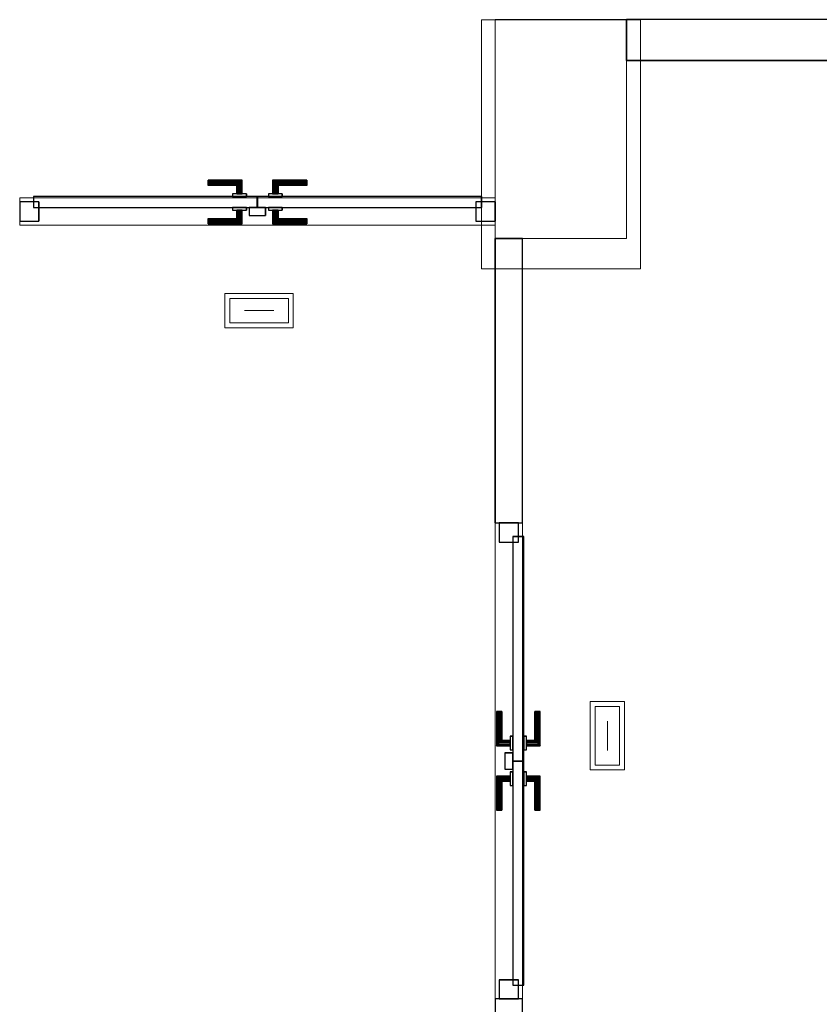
# Model space of a CAD drawing. Header units: metres. Extents: x 391.1 to 427.5, y 12.7 to 28.4.
# Tile 232 of 240: x 414.2 to 417.1, y 20.7 to 24.3. Entities that reach past the tile are written whole.
import ezdxf

# ---------------------------------------------------------------- set-up
doc = ezdxf.new("R2010")
doc.units = ezdxf.units.M
doc.layers.add('01_CARPINTERIA', color=5, linetype='Continuous', lineweight=25, true_color=0x0000ff)
for name, color, linetype, lineweight in [('A-COLS-____-MCUT', 7, 'Continuous', 18), ('A-COLS-____-OTLN', 7, 'Continuous', 18), ('A-DETL-____-MBND', 7, 'Continuous', 18), ('A-DETL-GENF-OTLN', 7, 'Continuous', 18), ('A-GENM-____-OTLN', 7, 'Continuous', 18), ('A-WALL-____-MCUT', 7, 'Continuous', 25), ('A-WALL-____-OTLN', 7, 'Continuous', 25)]:
    doc.layers.add(name, color=color, linetype=linetype, lineweight=lineweight)

# ---------------------------------------------------------------- blocks, each defined once
blk = doc.blocks.new('Family - Pilar PS-2-151081-01_ENLLUMENAT_PS1')
at = {"layer": 'A-DETL-____-MBND', "color": 253, "true_color": 0xaaaaaa}
for p, q in [((0, 0.91), (0, 0)), ((0, 0), (0, 0.91)), ((0.5808, 0.91), (0, 0.91)), ((0, 0.91), (0.5808, 0.91)), ((0.5808, 0), (0.5808, 0.91)), ((0.5808, 0.91), (0.5808, 0)), ((0, 0), (0.5808, 0)), ((0.5808, 0), (0, 0))]:
    blk.add_line(p, q, dxfattribs=at)
blk = doc.blocks.new('Family - Evans P-1-153373-01_ENLLUMENAT_PS1')
at = {"layer": 'A-WALL-____-MCUT', "color": 253, "true_color": 0xaaaaaa}
for p, q in [((1.04, 0.1), (0, 0.1)), ((1.04, 0), (1.04, 0.1)), ((2.7797, 0.1), (2.7797, 0)), ((3.82, 0.1), (2.7797, 0.1)), ((3.82, 0), (3.82, 0.1)), ((0, 0), (1.04, 0)), ((2.7797, 0), (3.82, 0))]:
    blk.add_line(p, q, dxfattribs=at)
at = {"layer": 'A-WALL-____-OTLN', "color": 253, "true_color": 0xaaaaaa}
for p, q in [((1.04, 0.1), (0, 0.1)), ((1.04, 0), (1.04, 0.1)), ((2.7797, 0.1), (2.7797, 0)), ((2.7797, 0.1), (3.82, 0.1)), ((3.82, 0.1), (3.82, 0)), ((0, 0), (1.04, 0)), ((2.7797, 0), (3.82, 0))]:
    blk.add_line(p, q, dxfattribs=at)
at = {"layer": 'A-WALL-____-OTLN', "color": 253, "lineweight": 18, "true_color": 0xaaaaaa}
blk.add_line((0, 0), (3.82, 0), dxfattribs=at)
blk = doc.blocks.new('Family - Vano de puerta PS-1-153375-01_ENLLUMENAT_PS1')
at = {"layer": 'A-GENM-____-OTLN', "color": 253, "true_color": 0xaaaaaa}
for p, q in [((415.9964, 22.4605), (415.8964, 22.4605)), ((415.8964, 22.4605), (415.8964, 20.7207)), ((415.8964, 20.7207), (415.8964, 22.4605)), ((415.8964, 22.4605), (415.9964, 22.4605)), ((415.9964, 20.7207), (415.9964, 22.4605)), ((415.9964, 22.4605), (415.9964, 20.7207)), ((415.8964, 20.7207), (415.9964, 20.7207)), ((415.8964, 20.7207), (415.9964, 20.7207))]:
    blk.add_line(p, q, dxfattribs=at)
blk = doc.blocks.new('Family - Pilar PS-1-153379-01_ENLLUMENAT_PS1')
at = {"layer": 'A-COLS-____-MCUT', "color": 253, "true_color": 0xaaaaaa}
for p, q in [((0.48, 0.8), (0, 0.8)), ((0, 0.8), (0, 0)), ((0.48, 0), (0.48, 0.8)), ((0, 0), (0.48, 0))]:
    blk.add_line(p, q, dxfattribs=at)
at = {"layer": 'A-COLS-____-OTLN', "color": 253, "true_color": 0xaaaaaa}
for p, q in [((0.48, 0.8), (0, 0.8)), ((0, 0.8), (0, 0)), ((0.48, 0), (0.48, 0.8)), ((0, 0), (0.48, 0))]:
    blk.add_line(p, q, dxfattribs=at)
blk = doc.blocks.new('Family - Evans P-1-153455-01_ENLLUMENAT_PS1')
at = {"layer": 'A-WALL-____-OTLN', "color": 253, "lineweight": 18, "true_color": 0xaaaaaa}
blk.add_line((0, 0), (1.7369, 0), dxfattribs=at)
blk = doc.blocks.new('Family - Vano de puerta PS-1-153457-01_ENLLUMENAT_PS1')
at = {"layer": 'A-GENM-____-OTLN', "color": 253, "true_color": 0xaaaaaa}
for p, q in [((414.1595, 23.649), (414.1595, 23.549)), ((415.8964, 23.649), (414.1595, 23.649)), ((414.1595, 23.649), (414.1595, 23.549)), ((414.1595, 23.649), (415.8964, 23.649)), ((415.8964, 23.549), (415.8964, 23.649)), ((415.8964, 23.649), (415.8964, 23.549)), ((414.1595, 23.549), (415.8964, 23.549)), ((415.8964, 23.549), (414.1595, 23.549))]:
    blk.add_line(p, q, dxfattribs=at)
blk = doc.blocks.new('Family - LONDR55-XX_ZZ-ARQ-CAA-M3D-Londres55-153525-01_ENLLUMENAT_PS1')
at = {"layer": '01_CARPINTERIA', "color": 161, "true_color": 0xaaaaff}
for p, q in [((0.6894, 0.1487), (0.6894, 0.15)), ((0.6894, 0.15), (0.6894, 0.1487)), ((0.8144, 0.15), (0.6894, 0.15)), ((0.6894, 0.145), (0.6894, 0.1487)), ((0.6894, 0.1487), (0.6894, 0.145)), ((0.813, 0.1487), (0.6894, 0.1487)), ((0.813, 0.1487), (0.6894, 0.1487)), ((0.6894, 0.14), (0.6894, 0.145)), ((0.6894, 0.145), (0.6894, 0.14)), ((0.8094, 0.145), (0.6894, 0.145)), ((0.8094, 0.145), (0.6894, 0.145)), ((0.8094, 0.145), (0.8044, 0.14)), ((0.8044, 0.14), (0.8094, 0.145)), ((0.813, 0.1487), (0.8094, 0.145)), ((0.8094, 0.145), (0.813, 0.1487)), ((0.8094, 0.1), (0.8094, 0.145)), ((0.8094, 0.1), (0.8094, 0.145)), ((0.8144, 0.15), (0.813, 0.1487)), ((0.813, 0.1487), (0.8144, 0.15)), ((0.813, 0.1), (0.813, 0.1487)), ((0.813, 0.1), (0.813, 0.1487)), ((0.8144, 0.1), (0.8144, 0.15)), ((0.9267, 0.1487), (0.9254, 0.15)), ((0.9254, 0.15), (0.9254, 0.1)), ((0.9254, 0.15), (0.9267, 0.1487)), ((1.0504, 0.15), (0.9254, 0.15)), ((0.9304, 0.145), (0.9267, 0.1487)), ((0.9267, 0.1487), (0.9267, 0.1)), ((0.9267, 0.1487), (0.9267, 0.1)), ((0.9267, 0.1487), (0.9304, 0.145)), ((1.0504, 0.1487), (0.9267, 0.1487)), ((1.0504, 0.1487), (0.9267, 0.1487)), ((0.9354, 0.14), (0.9304, 0.145)), ((0.9304, 0.145), (0.9304, 0.1)), ((0.9304, 0.145), (0.9304, 0.1)), ((0.9304, 0.145), (0.9354, 0.14)), ((1.0504, 0.145), (0.9304, 0.145)), ((1.0504, 0.145), (0.9304, 0.145)), ((1.0504, 0.1487), (1.0504, 0.15)), ((1.0504, 0.15), (1.0504, 0.1487)), ((1.0504, 0.145), (1.0504, 0.1487)), ((1.0504, 0.1487), (1.0504, 0.145)), ((1.0504, 0.145), (1.0504, 0.14)), ((1.0504, 0.14), (1.0504, 0.145)), ((0.6894, 0.135), (0.6894, 0.14)), ((0.6894, 0.14), (0.6894, 0.135)), ((0.6894, 0.14), (0.8044, 0.14)), ((0.8044, 0.14), (0.6894, 0.14)), ((0.6894, 0.135), (0.6894, 0.1313)), ((0.6894, 0.1313), (0.6894, 0.135)), ((0.7994, 0.135), (0.6894, 0.135)), ((0.7994, 0.135), (0.6894, 0.135)), ((0.6894, 0.1313), (0.6894, 0.13)), ((0.6894, 0.13), (0.6894, 0.1313)), ((0.7957, 0.1313), (0.6894, 0.1313)), ((0.7957, 0.1313), (0.6894, 0.1313)), ((0.7944, 0.13), (0.6894, 0.13)), ((0.7944, 0.13), (0.7957, 0.1313)), ((0.7957, 0.1313), (0.7944, 0.13)), ((0.7944, 0.1), (0.7944, 0.13)), ((0.7957, 0.1313), (0.7994, 0.135)), ((0.7994, 0.135), (0.7957, 0.1313)), ((0.7957, 0.1), (0.7957, 0.1313)), ((0.7957, 0.1), (0.7957, 0.1313)), ((0.7994, 0.135), (0.8044, 0.14)), ((0.8044, 0.14), (0.7994, 0.135)), ((0.7994, 0.1), (0.7994, 0.135)), ((0.7994, 0.1), (0.7994, 0.135)), ((0.8044, 0.14), (0.8044, 0.1)), ((0.8044, 0.1), (0.8044, 0.14)), ((0.9354, 0.1), (0.9354, 0.14)), ((0.9354, 0.14), (0.9354, 0.1)), ((0.9354, 0.14), (0.9404, 0.135)), ((0.9404, 0.135), (0.9354, 0.14)), ((0.9354, 0.14), (1.0504, 0.14)), ((1.0504, 0.14), (0.9354, 0.14)), ((0.9404, 0.135), (0.9404, 0.1)), ((0.9404, 0.135), (0.944, 0.1313)), ((0.944, 0.1313), (0.9404, 0.135)), ((0.9404, 0.135), (0.9404, 0.1)), ((1.0504, 0.135), (0.9404, 0.135)), ((1.0504, 0.135), (0.9404, 0.135)), ((0.944, 0.1313), (0.944, 0.1)), ((0.944, 0.1313), (0.9454, 0.13)), ((0.9454, 0.13), (0.944, 0.1313)), ((0.944, 0.1313), (0.944, 0.1)), ((1.0504, 0.1313), (0.944, 0.1313)), ((1.0504, 0.1313), (0.944, 0.1313)), ((0.9454, 0.13), (0.9454, 0.1)), ((1.0504, 0.13), (0.9454, 0.13)), ((1.0504, 0.14), (1.0504, 0.135)), ((1.0504, 0.135), (1.0504, 0.14)), ((1.0504, 0.135), (1.0504, 0.1313)), ((1.0504, 0.1313), (1.0504, 0.135)), ((1.0504, 0.1313), (1.0504, 0.13)), ((1.0504, 0.13), (1.0504, 0.1313)), ((0.8694, 0.09), (0.05, 0.09)), ((0.05, 0.09), (0.05, 0.05)), ((0.8694, 0.09), (0.05, 0.09)), ((0.05, 0.05), (0.05, 0.09)), ((0.8294, 0.1), (0.7794, 0.1)), ((0.7794, 0.1), (0.7794, 0.09)), ((0.7794, 0.09), (0.7794, 0.1)), ((0.8294, 0.1), (0.7794, 0.1)), ((0.7794, 0.09), (0.8294, 0.09)), ((0.7794, 0.09), (0.8294, 0.09)), ((0.7957, 0.1), (0.7944, 0.1)), ((0.7944, 0.1), (0.7957, 0.1)), ((0.7994, 0.1), (0.7957, 0.1)), ((0.7957, 0.1), (0.7994, 0.1)), ((0.8044, 0.1), (0.7994, 0.1)), ((0.7994, 0.1), (0.8044, 0.1)), ((0.8094, 0.1), (0.8044, 0.1)), ((0.8044, 0.1), (0.8094, 0.1)), ((0.8094, 0.1), (0.813, 0.1)), ((0.813, 0.1), (0.8094, 0.1)), ((0.813, 0.1), (0.8144, 0.1)), ((0.8144, 0.1), (0.813, 0.1)), ((0.8294, 0.09), (0.8294, 0.1)), ((0.8294, 0.09), (0.8294, 0.1)), ((0.8694, 0.05), (0.8694, 0.09)), ((0.8694, 0.05), (0.8694, 0.09)), ((1.6897, 0.09), (0.8704, 0.09)), ((0.8704, 0.09), (0.8704, 0.05)), ((1.6897, 0.09), (0.8704, 0.09)), ((0.8704, 0.05), (0.8704, 0.09)), ((0.9604, 0.1), (0.9104, 0.1)), ((0.9104, 0.1), (0.9104, 0.09)), ((0.9104, 0.09), (0.9104, 0.1)), ((0.9604, 0.1), (0.9104, 0.1)), ((0.9104, 0.09), (0.9604, 0.09)), ((0.9104, 0.09), (0.9604, 0.09)), ((0.9267, 0.1), (0.9254, 0.1)), ((0.9254, 0.1), (0.9267, 0.1)), ((0.9304, 0.1), (0.9267, 0.1)), ((0.9267, 0.1), (0.9304, 0.1)), ((0.9354, 0.1), (0.9304, 0.1)), ((0.9304, 0.1), (0.9354, 0.1)), ((0.9404, 0.1), (0.9354, 0.1)), ((0.9354, 0.1), (0.9404, 0.1)), ((0.9404, 0.1), (0.944, 0.1)), ((0.944, 0.1), (0.9404, 0.1)), ((0.944, 0.1), (0.9454, 0.1)), ((0.9454, 0.1), (0.944, 0.1)), ((0.9604, 0.09), (0.9604, 0.1)), ((0.9604, 0.09), (0.9604, 0.1)), ((1.6897, 0.05), (1.6897, 0.09)), ((1.6897, 0.05), (1.6897, 0.09)), ((0.07, 0.07), (0, 0.07)), ((0, 0.07), (0, 0)), ((0.07, 0.07), (0, 0.07)), ((0, 0), (0, 0.07)), ((0.05, 0.05), (0.8694, 0.05)), ((0.05, 0.05), (0.8694, 0.05)), ((0.07, 0), (0.07, 0.07)), ((0.07, 0), (0.07, 0.07)), ((0.8294, 0.05), (0.7794, 0.05)), ((0.7794, 0.05), (0.7794, 0.04)), ((0.8294, 0.05), (0.7794, 0.05)), ((0.7794, 0.04), (0.7794, 0.05)), ((0.7794, 0.04), (0.8294, 0.04)), ((0.7794, 0.04), (0.8294, 0.04)), ((0.7957, 0.04), (0.7944, 0.04)), ((0.7944, 0.04), (0.7957, 0.04)), ((0.7944, 0.01), (0.7944, 0.04)), ((0.7994, 0.04), (0.7957, 0.04)), ((0.7957, 0.04), (0.7994, 0.04)), ((0.7957, 0.0087), (0.7957, 0.04)), ((0.7957, 0.0087), (0.7957, 0.04)), ((0.7994, 0.04), (0.8044, 0.04)), ((0.8044, 0.04), (0.7994, 0.04)), ((0.7994, 0.005), (0.7994, 0.04)), ((0.7994, 0.005), (0.7994, 0.04)), ((0.8044, 0.04), (0.8094, 0.04)), ((0.8094, 0.04), (0.8044, 0.04)), ((0.8044, 0.04), (0.8044, 0)), ((0.8044, 0), (0.8044, 0.04)), ((0.8094, 0.04), (0.813, 0.04)), ((0.813, 0.04), (0.8094, 0.04)), ((0.8094, -0.005), (0.8094, 0.04)), ((0.8094, -0.005), (0.8094, 0.04)), ((0.813, 0.04), (0.8144, 0.04)), ((0.8144, 0.04), (0.813, 0.04)), ((0.813, -0.0087), (0.813, 0.04)), ((0.813, -0.0087), (0.813, 0.04)), ((0.8144, -0.01), (0.8144, 0.04)), ((0.8294, 0.04), (0.8294, 0.05)), ((0.8294, 0.04), (0.8294, 0.05)), ((0.9004, 0.05), (0.8404, 0.05)), ((0.8404, 0.05), (0.8404, 0.02)), ((0.9004, 0.05), (0.8404, 0.05)), ((0.8404, 0.02), (0.8404, 0.05)), ((0.8704, 0.05), (1.6897, 0.05)), ((0.8704, 0.05), (1.6897, 0.05)), ((0.9004, 0.02), (0.9004, 0.05)), ((0.9004, 0.02), (0.9004, 0.05)), ((0.9604, 0.05), (0.9104, 0.05)), ((0.9104, 0.05), (0.9104, 0.04)), ((0.9604, 0.05), (0.9104, 0.05)), ((0.9104, 0.04), (0.9104, 0.05)), ((0.9104, 0.04), (0.9604, 0.04)), ((0.9104, 0.04), (0.9604, 0.04)), ((0.9267, 0.04), (0.9254, 0.04)), ((0.9254, 0.04), (0.9267, 0.04)), ((0.9254, 0.04), (0.9254, -0.01)), ((0.9304, 0.04), (0.9267, 0.04)), ((0.9267, 0.04), (0.9304, 0.04)), ((0.9267, 0.04), (0.9267, -0.0087)), ((0.9267, 0.04), (0.9267, -0.0087)), ((0.9304, 0.04), (0.9354, 0.04)), ((0.9354, 0.04), (0.9304, 0.04)), ((0.9304, 0.04), (0.9304, -0.005)), ((0.9304, 0.04), (0.9304, -0.005)), ((0.9354, 0.04), (0.9404, 0.04)), ((0.9404, 0.04), (0.9354, 0.04)), ((0.9354, 0), (0.9354, 0.04)), ((0.9354, 0.04), (0.9354, 0)), ((0.9404, 0.04), (0.944, 0.04)), ((0.944, 0.04), (0.9404, 0.04)), ((0.9404, 0.04), (0.9404, 0.005)), ((0.9404, 0.04), (0.9404, 0.005)), ((0.944, 0.04), (0.9454, 0.04)), ((0.9454, 0.04), (0.944, 0.04)), ((0.944, 0.04), (0.944, 0.0087)), ((0.944, 0.04), (0.944, 0.0087)), ((0.9454, 0.04), (0.9454, 0.01)), ((0.9604, 0.04), (0.9604, 0.05)), ((0.9604, 0.04), (0.9604, 0.05)), ((1.7397, 0.07), (1.6697, 0.07)), ((1.6697, 0.07), (1.6697, 0)), ((1.7397, 0.07), (1.6697, 0.07)), ((1.6697, 0), (1.6697, 0.07)), ((1.7397, 0), (1.7397, 0.07)), ((1.7397, 0), (1.7397, 0.07)), ((0, 0), (0.07, 0)), ((0, 0), (0.07, 0)), ((0.6894, 0.0087), (0.6894, 0.01)), ((0.6894, 0.01), (0.6894, 0.0087)), ((0.6894, 0.01), (0.7944, 0.01)), ((0.6894, 0.005), (0.6894, 0.0087)), ((0.6894, 0.0087), (0.6894, 0.005)), ((0.6894, 0.0087), (0.7957, 0.0087)), ((0.6894, 0.0087), (0.7957, 0.0087)), ((0.6894, 0), (0.6894, 0.005)), ((0.6894, 0.005), (0.6894, 0)), ((0.6894, 0.005), (0.7994, 0.005)), ((0.6894, 0.005), (0.7994, 0.005)), ((0.6894, -0.005), (0.6894, 0)), ((0.6894, 0), (0.6894, -0.005)), ((0.8044, 0), (0.6894, 0)), ((0.6894, 0), (0.8044, 0)), ((0.7957, 0.0087), (0.7944, 0.01)), ((0.7944, 0.01), (0.7957, 0.0087)), ((0.7994, 0.005), (0.7957, 0.0087)), ((0.7957, 0.0087), (0.7994, 0.005)), ((0.8044, 0), (0.7994, 0.005)), ((0.7994, 0.005), (0.8044, 0)), ((0.8044, 0), (0.8094, -0.005)), ((0.8094, -0.005), (0.8044, 0)), ((0.8404, 0.02), (0.9004, 0.02)), ((0.8404, 0.02), (0.9004, 0.02)), ((0.9304, -0.005), (0.9354, 0)), ((0.9404, 0.005), (0.9354, 0)), ((0.9354, 0), (0.9404, 0.005)), ((1.0504, 0), (0.9354, 0)), ((0.9354, 0), (1.0504, 0)), ((0.944, 0.0087), (0.9404, 0.005)), ((0.9404, 0.005), (0.944, 0.0087)), ((0.9404, 0.005), (1.0504, 0.005)), ((0.9404, 0.005), (1.0504, 0.005)), ((0.9454, 0.01), (0.944, 0.0087)), ((0.944, 0.0087), (0.9454, 0.01)), ((0.944, 0.0087), (1.0504, 0.0087)), ((0.944, 0.0087), (1.0504, 0.0087)), ((0.9454, 0.01), (1.0504, 0.01)), ((1.0504, 0.0087), (1.0504, 0.01)), ((1.0504, 0.01), (1.0504, 0.0087)), ((1.0504, 0.005), (1.0504, 0.0087)), ((1.0504, 0.0087), (1.0504, 0.005)), ((1.0504, 0.005), (1.0504, 0)), ((1.0504, 0), (1.0504, 0.005)), ((1.0504, 0), (1.0504, -0.005)), ((1.0504, -0.005), (1.0504, 0)), ((1.6697, 0), (1.7397, 0)), ((1.6697, 0), (1.7397, 0)), ((0.6894, -0.005), (0.6894, -0.0087)), ((0.6894, -0.0087), (0.6894, -0.005)), ((0.6894, -0.005), (0.8094, -0.005)), ((0.6894, -0.005), (0.8094, -0.005)), ((0.6894, -0.0087), (0.6894, -0.01)), ((0.6894, -0.01), (0.6894, -0.0087)), ((0.6894, -0.0087), (0.813, -0.0087)), ((0.6894, -0.0087), (0.813, -0.0087)), ((0.6894, -0.01), (0.8144, -0.01)), ((0.8094, -0.005), (0.813, -0.0087)), ((0.813, -0.0087), (0.8094, -0.005)), ((0.813, -0.0087), (0.8144, -0.01)), ((0.8144, -0.01), (0.813, -0.0087)), ((0.9254, -0.01), (0.9267, -0.0087)), ((0.9267, -0.0087), (0.9254, -0.01)), ((0.9254, -0.01), (1.0504, -0.01)), ((0.9267, -0.0087), (0.9304, -0.005)), ((0.9304, -0.005), (0.9267, -0.0087)), ((0.9267, -0.0087), (1.0504, -0.0087)), ((0.9267, -0.0087), (1.0504, -0.0087)), ((0.9354, 0), (0.9304, -0.005)), ((0.9304, -0.005), (1.0504, -0.005)), ((0.9304, -0.005), (1.0504, -0.005)), ((1.0504, -0.005), (1.0504, -0.0087)), ((1.0504, -0.0087), (1.0504, -0.005)), ((1.0504, -0.0087), (1.0504, -0.01)), ((1.0504, -0.01), (1.0504, -0.0087))]:
    blk.add_line(p, q, dxfattribs=at)
blk = doc.blocks.new('Family - Porta PS-1-153526-01_ENLLUMENAT_PS1')
blk.add_blockref('Family - LONDR55-XX_ZZ-ARQ-CAA-M3D-Londres55-153525-01_ENLLUMENAT_PS1', (0, 0))
blk = doc.blocks.new('Family - LONDR55-XX_ZZ-ARQ-CAA-M3D-Londres55-153548-01_ENLLUMENAT_PS1')
at = {"layer": '01_CARPINTERIA', "color": 161, "true_color": 0xaaaaff}
for p, q in [((0.688, 0.1487), (0.688, 0.15)), ((0.688, 0.15), (0.688, 0.1487)), ((0.813, 0.15), (0.688, 0.15)), ((0.688, 0.145), (0.688, 0.1487)), ((0.688, 0.1487), (0.688, 0.145)), ((0.8116, 0.1487), (0.688, 0.1487)), ((0.8116, 0.1487), (0.688, 0.1487)), ((0.688, 0.14), (0.688, 0.145)), ((0.688, 0.145), (0.688, 0.14)), ((0.808, 0.145), (0.688, 0.145)), ((0.808, 0.145), (0.688, 0.145)), ((0.808, 0.145), (0.803, 0.14)), ((0.803, 0.14), (0.808, 0.145)), ((0.8116, 0.1487), (0.808, 0.145)), ((0.808, 0.145), (0.8116, 0.1487)), ((0.808, 0.1), (0.808, 0.145)), ((0.808, 0.1), (0.808, 0.145)), ((0.813, 0.15), (0.8116, 0.1487)), ((0.8116, 0.1487), (0.813, 0.15)), ((0.8116, 0.1), (0.8116, 0.1487)), ((0.8116, 0.1), (0.8116, 0.1487)), ((0.813, 0.1), (0.813, 0.15)), ((0.9253, 0.1487), (0.924, 0.15)), ((0.924, 0.15), (0.924, 0.1)), ((0.924, 0.15), (0.9253, 0.1487)), ((1.049, 0.15), (0.924, 0.15)), ((0.929, 0.145), (0.9253, 0.1487)), ((0.9253, 0.1487), (0.9253, 0.1)), ((0.9253, 0.1487), (0.9253, 0.1)), ((0.9253, 0.1487), (0.929, 0.145)), ((1.049, 0.1487), (0.9253, 0.1487)), ((1.049, 0.1487), (0.9253, 0.1487)), ((0.934, 0.14), (0.929, 0.145)), ((0.929, 0.145), (0.929, 0.1)), ((0.929, 0.145), (0.929, 0.1)), ((0.929, 0.145), (0.934, 0.14)), ((1.049, 0.145), (0.929, 0.145)), ((1.049, 0.145), (0.929, 0.145)), ((1.049, 0.1487), (1.049, 0.15)), ((1.049, 0.15), (1.049, 0.1487)), ((1.049, 0.145), (1.049, 0.1487)), ((1.049, 0.1487), (1.049, 0.145)), ((1.049, 0.145), (1.049, 0.14)), ((1.049, 0.14), (1.049, 0.145)), ((0.688, 0.135), (0.688, 0.14)), ((0.688, 0.14), (0.688, 0.135)), ((0.688, 0.14), (0.803, 0.14)), ((0.803, 0.14), (0.688, 0.14)), ((0.688, 0.135), (0.688, 0.1313)), ((0.688, 0.1313), (0.688, 0.135)), ((0.798, 0.135), (0.688, 0.135)), ((0.798, 0.135), (0.688, 0.135)), ((0.688, 0.1313), (0.688, 0.13)), ((0.688, 0.13), (0.688, 0.1313)), ((0.7943, 0.1313), (0.688, 0.1313)), ((0.7943, 0.1313), (0.688, 0.1313)), ((0.793, 0.13), (0.688, 0.13)), ((0.793, 0.13), (0.7943, 0.1313)), ((0.7943, 0.1313), (0.793, 0.13)), ((0.793, 0.1), (0.793, 0.13)), ((0.7943, 0.1313), (0.798, 0.135)), ((0.798, 0.135), (0.7943, 0.1313)), ((0.7943, 0.1), (0.7943, 0.1313)), ((0.7943, 0.1), (0.7943, 0.1313)), ((0.798, 0.135), (0.803, 0.14)), ((0.803, 0.14), (0.798, 0.135)), ((0.798, 0.1), (0.798, 0.135)), ((0.798, 0.1), (0.798, 0.135)), ((0.803, 0.14), (0.803, 0.1)), ((0.803, 0.1), (0.803, 0.14)), ((0.934, 0.1), (0.934, 0.14)), ((0.934, 0.14), (0.934, 0.1)), ((0.934, 0.14), (0.939, 0.135)), ((0.939, 0.135), (0.934, 0.14)), ((0.934, 0.14), (1.049, 0.14)), ((1.049, 0.14), (0.934, 0.14)), ((0.939, 0.135), (0.939, 0.1)), ((0.939, 0.135), (0.9426, 0.1313)), ((0.9426, 0.1313), (0.939, 0.135)), ((0.939, 0.135), (0.939, 0.1)), ((1.049, 0.135), (0.939, 0.135)), ((1.049, 0.135), (0.939, 0.135)), ((0.9426, 0.1313), (0.9426, 0.1)), ((0.9426, 0.1313), (0.944, 0.13)), ((0.944, 0.13), (0.9426, 0.1313)), ((0.9426, 0.1313), (0.9426, 0.1)), ((1.049, 0.1313), (0.9426, 0.1313)), ((1.049, 0.1313), (0.9426, 0.1313)), ((0.944, 0.13), (0.944, 0.1)), ((1.049, 0.13), (0.944, 0.13)), ((1.049, 0.14), (1.049, 0.135)), ((1.049, 0.135), (1.049, 0.14)), ((1.049, 0.135), (1.049, 0.1313)), ((1.049, 0.1313), (1.049, 0.135)), ((1.049, 0.1313), (1.049, 0.13)), ((1.049, 0.13), (1.049, 0.1313)), ((0.868, 0.09), (0.05, 0.09)), ((0.05, 0.09), (0.05, 0.05)), ((0.868, 0.09), (0.05, 0.09)), ((0.05, 0.09), (0.05, 0.05)), ((0.828, 0.1), (0.778, 0.1)), ((0.778, 0.1), (0.778, 0.09)), ((0.778, 0.1), (0.778, 0.09)), ((0.828, 0.1), (0.778, 0.1)), ((0.778, 0.09), (0.828, 0.09)), ((0.778, 0.09), (0.828, 0.09)), ((0.7943, 0.1), (0.793, 0.1)), ((0.793, 0.1), (0.7943, 0.1)), ((0.798, 0.1), (0.7943, 0.1)), ((0.7943, 0.1), (0.798, 0.1)), ((0.803, 0.1), (0.798, 0.1)), ((0.798, 0.1), (0.803, 0.1)), ((0.808, 0.1), (0.803, 0.1)), ((0.803, 0.1), (0.808, 0.1)), ((0.808, 0.1), (0.8116, 0.1)), ((0.8116, 0.1), (0.808, 0.1)), ((0.8116, 0.1), (0.813, 0.1)), ((0.813, 0.1), (0.8116, 0.1)), ((0.828, 0.09), (0.828, 0.1)), ((0.828, 0.1), (0.828, 0.09)), ((0.868, 0.05), (0.868, 0.09)), ((0.868, 0.09), (0.868, 0.05)), ((1.6869, 0.09), (0.869, 0.09)), ((0.869, 0.09), (0.869, 0.05)), ((1.6869, 0.09), (0.869, 0.09)), ((0.869, 0.09), (0.869, 0.05)), ((0.959, 0.1), (0.909, 0.1)), ((0.909, 0.1), (0.909, 0.09)), ((0.909, 0.1), (0.909, 0.09)), ((0.959, 0.1), (0.909, 0.1)), ((0.909, 0.09), (0.959, 0.09)), ((0.909, 0.09), (0.959, 0.09)), ((0.9253, 0.1), (0.924, 0.1)), ((0.924, 0.1), (0.9253, 0.1)), ((0.929, 0.1), (0.9253, 0.1)), ((0.9253, 0.1), (0.929, 0.1)), ((0.934, 0.1), (0.929, 0.1)), ((0.929, 0.1), (0.934, 0.1)), ((0.939, 0.1), (0.934, 0.1)), ((0.934, 0.1), (0.939, 0.1)), ((0.939, 0.1), (0.9426, 0.1)), ((0.9426, 0.1), (0.939, 0.1)), ((0.9426, 0.1), (0.944, 0.1)), ((0.944, 0.1), (0.9426, 0.1)), ((0.959, 0.09), (0.959, 0.1)), ((0.959, 0.1), (0.959, 0.09)), ((1.6869, 0.05), (1.6869, 0.09)), ((1.6869, 0.09), (1.6869, 0.05)), ((0.07, 0.07), (0, 0.07)), ((0, 0.07), (0, 0)), ((0.07, 0.07), (0, 0.07)), ((0, 0.07), (0, 0)), ((0.05, 0.05), (0.868, 0.05)), ((0.05, 0.05), (0.868, 0.05)), ((0.07, 0), (0.07, 0.07)), ((0.07, 0.07), (0.07, 0)), ((0.828, 0.05), (0.778, 0.05)), ((0.778, 0.05), (0.778, 0.04)), ((0.828, 0.05), (0.778, 0.05)), ((0.778, 0.05), (0.778, 0.04)), ((0.778, 0.04), (0.828, 0.04)), ((0.778, 0.04), (0.828, 0.04)), ((0.7943, 0.04), (0.793, 0.04)), ((0.793, 0.04), (0.7943, 0.04)), ((0.793, 0.01), (0.793, 0.04)), ((0.798, 0.04), (0.7943, 0.04)), ((0.7943, 0.04), (0.798, 0.04)), ((0.7943, 0.0087), (0.7943, 0.04)), ((0.7943, 0.0087), (0.7943, 0.04)), ((0.798, 0.04), (0.803, 0.04)), ((0.803, 0.04), (0.798, 0.04)), ((0.798, 0.005), (0.798, 0.04)), ((0.798, 0.005), (0.798, 0.04)), ((0.803, 0.04), (0.808, 0.04)), ((0.808, 0.04), (0.803, 0.04)), ((0.803, 0.04), (0.803, 0)), ((0.803, 0), (0.803, 0.04)), ((0.808, 0.04), (0.8116, 0.04)), ((0.8116, 0.04), (0.808, 0.04)), ((0.808, -0.005), (0.808, 0.04)), ((0.808, -0.005), (0.808, 0.04)), ((0.8116, 0.04), (0.813, 0.04)), ((0.813, 0.04), (0.8116, 0.04)), ((0.8116, -0.0087), (0.8116, 0.04)), ((0.8116, -0.0087), (0.8116, 0.04)), ((0.813, -0.01), (0.813, 0.04)), ((0.828, 0.04), (0.828, 0.05)), ((0.828, 0.05), (0.828, 0.04)), ((0.898, 0.05), (0.838, 0.05)), ((0.838, 0.05), (0.838, 0.02)), ((0.898, 0.05), (0.838, 0.05)), ((0.838, 0.05), (0.838, 0.02)), ((0.869, 0.05), (1.6869, 0.05)), ((0.869, 0.05), (1.6869, 0.05)), ((0.898, 0.02), (0.898, 0.05)), ((0.898, 0.05), (0.898, 0.02)), ((0.959, 0.05), (0.909, 0.05)), ((0.909, 0.05), (0.909, 0.04)), ((0.959, 0.05), (0.909, 0.05)), ((0.909, 0.05), (0.909, 0.04)), ((0.909, 0.04), (0.959, 0.04)), ((0.909, 0.04), (0.959, 0.04)), ((0.9253, 0.04), (0.924, 0.04)), ((0.924, 0.04), (0.9253, 0.04)), ((0.924, 0.04), (0.924, -0.01)), ((0.929, 0.04), (0.9253, 0.04)), ((0.9253, 0.04), (0.929, 0.04)), ((0.9253, 0.04), (0.9253, -0.0087)), ((0.9253, 0.04), (0.9253, -0.0087)), ((0.929, 0.04), (0.934, 0.04)), ((0.934, 0.04), (0.929, 0.04)), ((0.929, 0.04), (0.929, -0.005)), ((0.929, 0.04), (0.929, -0.005)), ((0.934, 0.04), (0.939, 0.04)), ((0.939, 0.04), (0.934, 0.04)), ((0.934, 0), (0.934, 0.04)), ((0.934, 0.04), (0.934, 0)), ((0.939, 0.04), (0.9426, 0.04)), ((0.9426, 0.04), (0.939, 0.04)), ((0.939, 0.04), (0.939, 0.005)), ((0.939, 0.04), (0.939, 0.005)), ((0.9426, 0.04), (0.944, 0.04)), ((0.944, 0.04), (0.9426, 0.04)), ((0.9426, 0.04), (0.9426, 0.0087)), ((0.9426, 0.04), (0.9426, 0.0087)), ((0.944, 0.04), (0.944, 0.01)), ((0.959, 0.04), (0.959, 0.05)), ((0.959, 0.05), (0.959, 0.04)), ((1.7369, 0.07), (1.6669, 0.07)), ((1.6669, 0.07), (1.6669, 0)), ((1.7369, 0.07), (1.6669, 0.07)), ((1.6669, 0.07), (1.6669, 0)), ((1.7369, 0), (1.7369, 0.07)), ((1.7369, 0.07), (1.7369, 0)), ((0, 0), (0.07, 0)), ((0, 0), (0.07, 0)), ((0.688, 0.0087), (0.688, 0.01)), ((0.688, 0.01), (0.688, 0.0087)), ((0.688, 0.01), (0.793, 0.01)), ((0.688, 0.005), (0.688, 0.0087)), ((0.688, 0.0087), (0.688, 0.005)), ((0.688, 0.0087), (0.7943, 0.0087)), ((0.688, 0.0087), (0.7943, 0.0087)), ((0.688, 0), (0.688, 0.005)), ((0.688, 0.005), (0.688, 0)), ((0.688, 0.005), (0.798, 0.005)), ((0.688, 0.005), (0.798, 0.005)), ((0.688, -0.005), (0.688, 0)), ((0.803, 0), (0.688, 0)), ((0.688, 0), (0.803, 0)), ((0.7943, 0.0087), (0.793, 0.01)), ((0.793, 0.01), (0.7943, 0.0087)), ((0.798, 0.005), (0.7943, 0.0087)), ((0.7943, 0.0087), (0.798, 0.005)), ((0.803, 0), (0.798, 0.005)), ((0.798, 0.005), (0.803, 0)), ((0.838, 0.02), (0.898, 0.02)), ((0.838, 0.02), (0.898, 0.02)), ((0.934, 0), (0.929, -0.005)), ((0.939, 0.005), (0.934, 0)), ((0.934, 0), (0.939, 0.005)), ((1.049, 0), (0.934, 0)), ((0.934, 0), (1.049, 0)), ((0.9426, 0.0087), (0.939, 0.005)), ((0.939, 0.005), (0.9426, 0.0087)), ((0.939, 0.005), (1.049, 0.005)), ((0.939, 0.005), (1.049, 0.005)), ((0.944, 0.01), (0.9426, 0.0087)), ((0.9426, 0.0087), (0.944, 0.01)), ((0.9426, 0.0087), (1.049, 0.0087)), ((0.9426, 0.0087), (1.049, 0.0087)), ((0.944, 0.01), (1.049, 0.01)), ((1.049, 0.0087), (1.049, 0.01)), ((1.049, 0.01), (1.049, 0.0087)), ((1.049, 0.005), (1.049, 0.0087)), ((1.049, 0.0087), (1.049, 0.005)), ((1.049, 0.005), (1.049, 0)), ((1.049, 0), (1.049, 0.005)), ((1.049, 0), (1.049, -0.005)), ((1.049, -0.005), (1.049, 0)), ((1.6669, 0), (1.7369, 0)), ((1.6669, 0), (1.7369, 0)), ((0.688, 0), (0.688, -0.005)), ((0.688, -0.005), (0.688, -0.0087)), ((0.688, -0.0087), (0.688, -0.005)), ((0.688, -0.005), (0.808, -0.005)), ((0.688, -0.005), (0.808, -0.005)), ((0.688, -0.0087), (0.688, -0.01)), ((0.688, -0.01), (0.688, -0.0087)), ((0.688, -0.0087), (0.8116, -0.0087)), ((0.688, -0.0087), (0.8116, -0.0087)), ((0.688, -0.01), (0.813, -0.01)), ((0.803, 0), (0.808, -0.005)), ((0.808, -0.005), (0.803, 0)), ((0.808, -0.005), (0.8116, -0.0087)), ((0.8116, -0.0087), (0.808, -0.005)), ((0.8116, -0.0087), (0.813, -0.01)), ((0.813, -0.01), (0.8116, -0.0087)), ((0.924, -0.01), (0.9253, -0.0087)), ((0.9253, -0.0087), (0.924, -0.01)), ((0.924, -0.01), (1.049, -0.01)), ((0.9253, -0.0087), (0.929, -0.005)), ((0.929, -0.005), (0.9253, -0.0087)), ((0.9253, -0.0087), (1.049, -0.0087)), ((0.9253, -0.0087), (1.049, -0.0087)), ((0.929, -0.005), (0.934, 0)), ((0.929, -0.005), (1.049, -0.005)), ((0.929, -0.005), (1.049, -0.005)), ((1.049, -0.005), (1.049, -0.0087)), ((1.049, -0.0087), (1.049, -0.005)), ((1.049, -0.0087), (1.049, -0.01)), ((1.049, -0.01), (1.049, -0.0087))]:
    blk.add_line(p, q, dxfattribs=at)
blk = doc.blocks.new('Family - Porta PS-1-153549-01_ENLLUMENAT_PS1')
blk.add_blockref('Family - LONDR55-XX_ZZ-ARQ-CAA-M3D-Londres55-153548-01_ENLLUMENAT_PS1', (0, 0))
blk = doc.blocks.new('Family - Evans P-1-153587-01_ENLLUMENAT_PS1')
at = {"layer": 'A-WALL-____-MCUT', "color": 253, "true_color": 0xaaaaaa}
for p, q in [((0.05, 0.15), (0, 0.15)), ((0, 0.15), (0, 0)), ((0.05, 0), (0.05, 0.15)), ((0.9, 0.15), (0.9, 0)), ((4.375, 0.15), (0.9, 0.15)), ((4.375, 0), (4.375, 0.15)), ((0, 0), (0.05, 0)), ((0.9, 0), (4.375, 0))]:
    blk.add_line(p, q, dxfattribs=at)
at = {"layer": 'A-WALL-____-OTLN', "color": 253, "true_color": 0xaaaaaa}
for p, q in [((0.05, 0.15), (0, 0.15)), ((0, 0.15), (0, 0)), ((0.05, 0), (0.05, 0.15)), ((0.9, 0.15), (0.9, 0)), ((0.9, 0.15), (4.375, 0.15)), ((4.375, 0.15), (4.375, 0)), ((0, 0), (0.05, 0)), ((0.9, 0), (4.375, 0))]:
    blk.add_line(p, q, dxfattribs=at)
at = {"layer": 'A-WALL-____-OTLN', "color": 253, "lineweight": 18, "true_color": 0xaaaaaa}
blk.add_line((0, 0), (4.375, 0), dxfattribs=at)
blk = doc.blocks.new('LONDR55-XX_ZZ-ARQ-CAA-M3D-Londres55_ifc-1-01_ENLLUMENAT_PS1')
at = {"layer": '01_CARPINTERIA', "color": 253, "lineweight": 18, "true_color": 0xaaaaaa}
blk.add_blockref('Family - Porta PS-1-153549-01_ENLLUMENAT_PS1', (414.1595, 23.564), dxfattribs=at)
at = {"layer": '01_CARPINTERIA', "color": 253, "lineweight": 18, "true_color": 0xaaaaaa, "rotation": 270}
blk.add_blockref('Family - Porta PS-1-153526-01_ENLLUMENAT_PS1', (415.9114, 22.4605), dxfattribs=at)
at = {"layer": 'A-COLS-____-OTLN', "color": 253, "lineweight": 18, "true_color": 0xaaaaaa}
for name, p in [('Family - Pilar PS-2-151081-01_ENLLUMENAT_PS1', (415.8464, 23.3897)), ('Family - Pilar PS-1-153379-01_ENLLUMENAT_PS1', (415.8964, 23.5007))]:
    blk.add_blockref(name, p, dxfattribs=at)
at = {"layer": 'A-GENM-____-OTLN', "color": 253, "lineweight": 18, "true_color": 0xaaaaaa}
for name in ['Family - Vano de puerta PS-1-153457-01_ENLLUMENAT_PS1', 'Family - Vano de puerta PS-1-153375-01_ENLLUMENAT_PS1']:
    blk.add_blockref(name, (0, 0), dxfattribs=at)
at = {"layer": 'A-WALL-____-OTLN', "color": 253, "lineweight": 18, "true_color": 0xaaaaaa}
for name, p, rotation in [('Family - Evans P-1-153587-01_ENLLUMENAT_PS1', (420.7514, 24.3007), 180), ('Family - Evans P-1-153455-01_ENLLUMENAT_PS1', (415.8964, 23.649), 180), ('Family - Evans P-1-153373-01_ENLLUMENAT_PS1', (415.9964, 19.6807), 90)]:
    blk.add_blockref(name, p, dxfattribs=dict(at, rotation=rotation))
blk = doc.blocks.new('ZYR_06_03 Emer Sostre Rect - 06 Emergencia Estanca 01-547978-01_ENLLUMENAT_PS1')
at = {"layer": 'A-DETL-GENF-OTLN', "color": 6, "true_color": 0xff00ff}
for p, q in [((-0.125, 0.0625), (0.125, 0.0625)), ((-0.125, -0.0625), (-0.125, 0.0625)), ((-0.1071, 0.0446), (0.1071, 0.0446)), ((-0.1071, -0.0446), (-0.1071, 0.0446)), ((0.1071, 0.0446), (0.1071, -0.0446)), ((0.125, 0.0625), (0.125, -0.0625)), ((-0.0536, 0), (0.0536, 0)), ((0.125, -0.0625), (-0.125, -0.0625)), ((0.1071, -0.0446), (-0.1071, -0.0446))]:
    blk.add_line(p, q, dxfattribs=at)

msp = doc.modelspace()

# ---------------------------------------------------------------- block references
at = {"lineweight": 5}
msp.add_blockref('LONDR55-XX_ZZ-ARQ-CAA-M3D-Londres55_ifc-1-01_ENLLUMENAT_PS1', (0, 0), dxfattribs=at)
at = {"layer": 'A-DETL-GENF-OTLN', "color": 6, "true_color": 0xff00ff}
msp.add_blockref('ZYR_06_03 Emer Sostre Rect - 06 Emergencia Estanca 01-547978-01_ENLLUMENAT_PS1', (415.0341, 23.2367), dxfattribs=at)
at = {"layer": 'A-DETL-GENF-OTLN', "color": 6, "true_color": 0xff00ff, "rotation": 269.9999999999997}
msp.add_blockref('ZYR_06_03 Emer Sostre Rect - 06 Emergencia Estanca 01-547978-01_ENLLUMENAT_PS1', (416.3067, 21.6824), dxfattribs=at)

doc.saveas('drawing.dxf')
